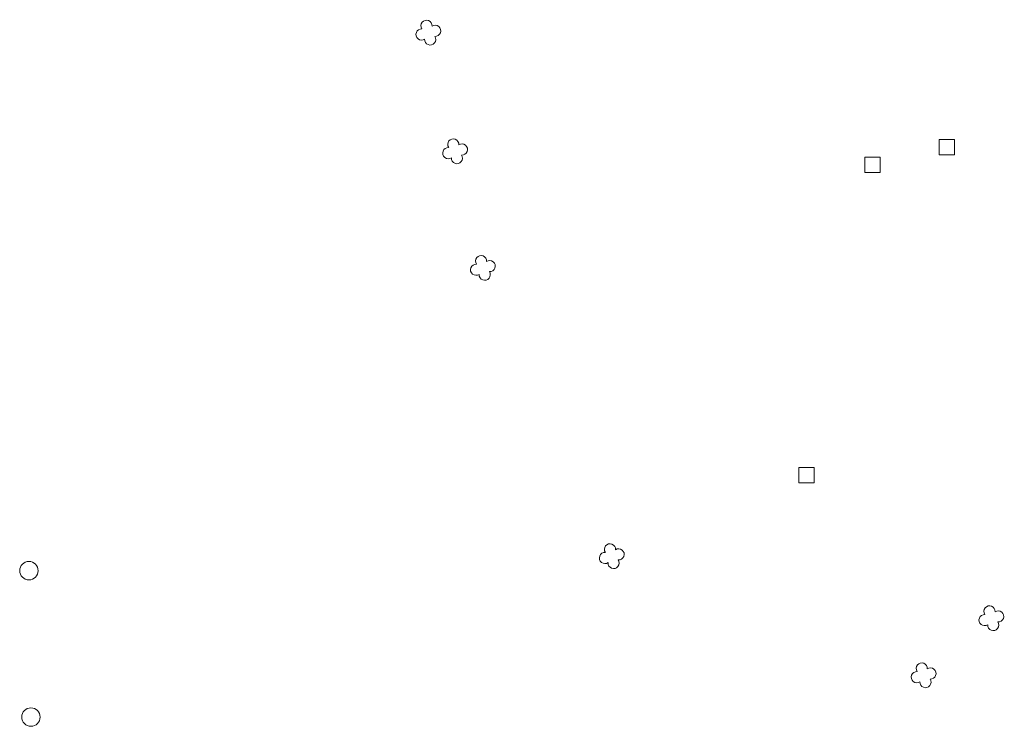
# Model space of a CAD drawing. Header units: metres. Extents: x 43144 to 46063, y 371355 to 373145.
# Tile 82 of 136: x 45923 to 45988, y 372743 to 372790. Entities that reach past the tile are written whole.
import ezdxf

# ---------------------------------------------------------------- set-up
doc = ezdxf.new("R2010")
doc.units = ezdxf.units.M

msp = doc.modelspace()

# ---------------------------------------------------------------- linework, layer by layer
at = {"layer": '', "color": 6, "linetype": 'Continuous', "lineweight": 13, "flags": 128}
for points in [[(45983.357, 372780.737), (45984.357, 372780.737), (45984.357, 372781.737), (45983.357, 372781.737), (45983.357, 372780.737)], [(45983.357, 372780.737), (45984.357, 372780.737), (45984.357, 372781.737), (45983.357, 372781.737), (45983.357, 372780.737)], [(45983.357, 372780.737), (45984.357, 372780.737), (45984.357, 372781.737), (45983.357, 372781.737), (45983.357, 372780.737)], [(45983.357, 372780.737), (45984.357, 372780.737), (45984.357, 372781.737), (45983.357, 372781.737), (45983.357, 372780.737)], [(45983.357, 372780.737), (45984.357, 372780.737), (45984.357, 372781.737), (45983.357, 372781.737), (45983.357, 372780.737)], [(45983.357, 372780.737), (45984.357, 372780.737), (45984.357, 372781.737), (45983.357, 372781.737), (45983.357, 372780.737)], [(45983.357, 372780.737), (45984.357, 372780.737), (45984.357, 372781.737), (45983.357, 372781.737), (45983.357, 372780.737)], [(45983.357, 372780.737), (45984.357, 372780.737), (45984.357, 372781.737), (45983.357, 372781.737), (45983.357, 372780.737)], [(45983.357, 372780.737), (45984.357, 372780.737), (45984.357, 372781.737), (45983.357, 372781.737), (45983.357, 372780.737)], [(45983.357, 372780.737), (45984.357, 372780.737), (45984.357, 372781.737), (45983.357, 372781.737), (45983.357, 372780.737)], [(45983.357, 372780.737), (45984.357, 372780.737), (45984.357, 372781.737), (45983.357, 372781.737), (45983.357, 372780.737)], [(45983.357, 372780.737), (45984.357, 372780.737), (45984.357, 372781.737), (45983.357, 372781.737), (45983.357, 372780.737)], [(45983.357, 372780.737), (45984.357, 372780.737), (45984.357, 372781.737), (45983.357, 372781.737), (45983.357, 372780.737)], [(45983.357, 372780.737), (45984.357, 372780.737), (45984.357, 372781.737), (45983.357, 372781.737), (45983.357, 372780.737)], [(45983.357, 372780.737), (45984.357, 372780.737), (45984.357, 372781.737), (45983.357, 372781.737), (45983.357, 372780.737)], [(45983.357, 372780.737), (45984.357, 372780.737), (45984.357, 372781.737), (45983.357, 372781.737), (45983.357, 372780.737)], [(45983.357, 372780.737), (45984.357, 372780.737), (45984.357, 372781.737), (45983.357, 372781.737), (45983.357, 372780.737)], [(45983.357, 372780.737), (45984.357, 372780.737), (45984.357, 372781.737), (45983.357, 372781.737), (45983.357, 372780.737)], [(45983.357, 372780.737), (45984.357, 372780.737), (45984.357, 372781.737), (45983.357, 372781.737), (45983.357, 372780.737)], [(45983.357, 372780.737), (45984.357, 372780.737), (45984.357, 372781.737), (45983.357, 372781.737), (45983.357, 372780.737)], [(45983.357, 372780.737), (45984.357, 372780.737), (45984.357, 372781.737), (45983.357, 372781.737), (45983.357, 372780.737)], [(45983.357, 372780.737), (45984.357, 372780.737), (45984.357, 372781.737), (45983.357, 372781.737), (45983.357, 372780.737)], [(45983.357, 372780.737), (45984.357, 372780.737), (45984.357, 372781.737), (45983.357, 372781.737), (45983.357, 372780.737)], [(45983.357, 372780.737), (45984.357, 372780.737), (45984.357, 372781.737), (45983.357, 372781.737), (45983.357, 372780.737)], [(45983.357, 372780.737), (45984.357, 372780.737), (45984.357, 372781.737), (45983.357, 372781.737), (45983.357, 372780.737)], [(45983.357, 372780.737), (45984.357, 372780.737), (45984.357, 372781.737), (45983.357, 372781.737), (45983.357, 372780.737)], [(45983.357, 372780.737), (45984.357, 372780.737), (45984.357, 372781.737), (45983.357, 372781.737), (45983.357, 372780.737)], [(45983.357, 372780.737), (45984.357, 372780.737), (45984.357, 372781.737), (45983.357, 372781.737), (45983.357, 372780.737)], [(45983.357, 372780.737), (45984.357, 372780.737), (45984.357, 372781.737), (45983.357, 372781.737), (45983.357, 372780.737)], [(45983.357, 372780.737), (45984.357, 372780.737), (45984.357, 372781.737), (45983.357, 372781.737), (45983.357, 372780.737)], [(45983.357, 372780.737), (45984.357, 372780.737), (45984.357, 372781.737), (45983.357, 372781.737), (45983.357, 372780.737)], [(45983.357, 372780.737), (45984.357, 372780.737), (45984.357, 372781.737), (45983.357, 372781.737), (45983.357, 372780.737)], [(45983.357, 372780.737), (45984.357, 372780.737), (45984.357, 372781.737), (45983.357, 372781.737), (45983.357, 372780.737)], [(45983.357, 372780.737), (45984.357, 372780.737), (45984.357, 372781.737), (45983.357, 372781.737), (45983.357, 372780.737)], [(45978.514, 372779.592), (45979.514, 372779.592), (45979.514, 372780.592), (45978.514, 372780.592), (45978.514, 372779.592)], [(45978.514, 372779.592), (45979.514, 372779.592), (45979.514, 372780.592), (45978.514, 372780.592), (45978.514, 372779.592)], [(45978.514, 372779.592), (45979.514, 372779.592), (45979.514, 372780.592), (45978.514, 372780.592), (45978.514, 372779.592)], [(45978.514, 372779.592), (45979.514, 372779.592), (45979.514, 372780.592), (45978.514, 372780.592), (45978.514, 372779.592)], [(45978.514, 372779.592), (45979.514, 372779.592), (45979.514, 372780.592), (45978.514, 372780.592), (45978.514, 372779.592)], [(45978.514, 372779.592), (45979.514, 372779.592), (45979.514, 372780.592), (45978.514, 372780.592), (45978.514, 372779.592)], [(45978.514, 372779.592), (45979.514, 372779.592), (45979.514, 372780.592), (45978.514, 372780.592), (45978.514, 372779.592)], [(45978.514, 372779.592), (45979.514, 372779.592), (45979.514, 372780.592), (45978.514, 372780.592), (45978.514, 372779.592)], [(45978.514, 372779.592), (45979.514, 372779.592), (45979.514, 372780.592), (45978.514, 372780.592), (45978.514, 372779.592)], [(45978.514, 372779.592), (45979.514, 372779.592), (45979.514, 372780.592), (45978.514, 372780.592), (45978.514, 372779.592)], [(45978.514, 372779.592), (45979.514, 372779.592), (45979.514, 372780.592), (45978.514, 372780.592), (45978.514, 372779.592)], [(45978.514, 372779.592), (45979.514, 372779.592), (45979.514, 372780.592), (45978.514, 372780.592), (45978.514, 372779.592)], [(45978.514, 372779.592), (45979.514, 372779.592), (45979.514, 372780.592), (45978.514, 372780.592), (45978.514, 372779.592)], [(45978.514, 372779.592), (45979.514, 372779.592), (45979.514, 372780.592), (45978.514, 372780.592), (45978.514, 372779.592)], [(45978.514, 372779.592), (45979.514, 372779.592), (45979.514, 372780.592), (45978.514, 372780.592), (45978.514, 372779.592)], [(45978.514, 372779.592), (45979.514, 372779.592), (45979.514, 372780.592), (45978.514, 372780.592), (45978.514, 372779.592)], [(45978.514, 372779.592), (45979.514, 372779.592), (45979.514, 372780.592), (45978.514, 372780.592), (45978.514, 372779.592)], [(45978.514, 372779.592), (45979.514, 372779.592), (45979.514, 372780.592), (45978.514, 372780.592), (45978.514, 372779.592)], [(45978.514, 372779.592), (45979.514, 372779.592), (45979.514, 372780.592), (45978.514, 372780.592), (45978.514, 372779.592)], [(45978.514, 372779.592), (45979.514, 372779.592), (45979.514, 372780.592), (45978.514, 372780.592), (45978.514, 372779.592)], [(45978.514, 372779.592), (45979.514, 372779.592), (45979.514, 372780.592), (45978.514, 372780.592), (45978.514, 372779.592)], [(45978.514, 372779.592), (45979.514, 372779.592), (45979.514, 372780.592), (45978.514, 372780.592), (45978.514, 372779.592)], [(45978.514, 372779.592), (45979.514, 372779.592), (45979.514, 372780.592), (45978.514, 372780.592), (45978.514, 372779.592)], [(45978.514, 372779.592), (45979.514, 372779.592), (45979.514, 372780.592), (45978.514, 372780.592), (45978.514, 372779.592)], [(45978.514, 372779.592), (45979.514, 372779.592), (45979.514, 372780.592), (45978.514, 372780.592), (45978.514, 372779.592)], [(45978.514, 372779.592), (45979.514, 372779.592), (45979.514, 372780.592), (45978.514, 372780.592), (45978.514, 372779.592)], [(45978.514, 372779.592), (45979.514, 372779.592), (45979.514, 372780.592), (45978.514, 372780.592), (45978.514, 372779.592)], [(45978.514, 372779.592), (45979.514, 372779.592), (45979.514, 372780.592), (45978.514, 372780.592), (45978.514, 372779.592)], [(45978.514, 372779.592), (45979.514, 372779.592), (45979.514, 372780.592), (45978.514, 372780.592), (45978.514, 372779.592)], [(45978.514, 372779.592), (45979.514, 372779.592), (45979.514, 372780.592), (45978.514, 372780.592), (45978.514, 372779.592)], [(45978.514, 372779.592), (45979.514, 372779.592), (45979.514, 372780.592), (45978.514, 372780.592), (45978.514, 372779.592)], [(45978.514, 372779.592), (45979.514, 372779.592), (45979.514, 372780.592), (45978.514, 372780.592), (45978.514, 372779.592)], [(45978.514, 372779.592), (45979.514, 372779.592), (45979.514, 372780.592), (45978.514, 372780.592), (45978.514, 372779.592)], [(45978.514, 372779.592), (45979.514, 372779.592), (45979.514, 372780.592), (45978.514, 372780.592), (45978.514, 372779.592)], [(45974.199, 372759.374), (45975.199, 372759.374), (45975.199, 372760.374), (45974.199, 372760.374), (45974.199, 372759.374)], [(45974.199, 372759.374), (45975.199, 372759.374), (45975.199, 372760.374), (45974.199, 372760.374), (45974.199, 372759.374)], [(45974.199, 372759.374), (45975.199, 372759.374), (45975.199, 372760.374), (45974.199, 372760.374), (45974.199, 372759.374)], [(45974.199, 372759.374), (45975.199, 372759.374), (45975.199, 372760.374), (45974.199, 372760.374), (45974.199, 372759.374)], [(45974.199, 372759.374), (45975.199, 372759.374), (45975.199, 372760.374), (45974.199, 372760.374), (45974.199, 372759.374)], [(45974.199, 372759.374), (45975.199, 372759.374), (45975.199, 372760.374), (45974.199, 372760.374), (45974.199, 372759.374)], [(45974.199, 372759.374), (45975.199, 372759.374), (45975.199, 372760.374), (45974.199, 372760.374), (45974.199, 372759.374)], [(45974.199, 372759.374), (45975.199, 372759.374), (45975.199, 372760.374), (45974.199, 372760.374), (45974.199, 372759.374)], [(45974.199, 372759.374), (45975.199, 372759.374), (45975.199, 372760.374), (45974.199, 372760.374), (45974.199, 372759.374)], [(45974.199, 372759.374), (45975.199, 372759.374), (45975.199, 372760.374), (45974.199, 372760.374), (45974.199, 372759.374)], [(45974.199, 372759.374), (45975.199, 372759.374), (45975.199, 372760.374), (45974.199, 372760.374), (45974.199, 372759.374)], [(45974.199, 372759.374), (45975.199, 372759.374), (45975.199, 372760.374), (45974.199, 372760.374), (45974.199, 372759.374)], [(45974.199, 372759.374), (45975.199, 372759.374), (45975.199, 372760.374), (45974.199, 372760.374), (45974.199, 372759.374)], [(45974.199, 372759.374), (45975.199, 372759.374), (45975.199, 372760.374), (45974.199, 372760.374), (45974.199, 372759.374)], [(45974.199, 372759.374), (45975.199, 372759.374), (45975.199, 372760.374), (45974.199, 372760.374), (45974.199, 372759.374)], [(45974.199, 372759.374), (45975.199, 372759.374), (45975.199, 372760.374), (45974.199, 372760.374), (45974.199, 372759.374)], [(45974.199, 372759.374), (45975.199, 372759.374), (45975.199, 372760.374), (45974.199, 372760.374), (45974.199, 372759.374)], [(45974.199, 372759.374), (45975.199, 372759.374), (45975.199, 372760.374), (45974.199, 372760.374), (45974.199, 372759.374)], [(45974.199, 372759.374), (45975.199, 372759.374), (45975.199, 372760.374), (45974.199, 372760.374), (45974.199, 372759.374)], [(45974.199, 372759.374), (45975.199, 372759.374), (45975.199, 372760.374), (45974.199, 372760.374), (45974.199, 372759.374)], [(45974.199, 372759.374), (45975.199, 372759.374), (45975.199, 372760.374), (45974.199, 372760.374), (45974.199, 372759.374)], [(45974.199, 372759.374), (45975.199, 372759.374), (45975.199, 372760.374), (45974.199, 372760.374), (45974.199, 372759.374)], [(45974.199, 372759.374), (45975.199, 372759.374), (45975.199, 372760.374), (45974.199, 372760.374), (45974.199, 372759.374)], [(45974.199, 372759.374), (45975.199, 372759.374), (45975.199, 372760.374), (45974.199, 372760.374), (45974.199, 372759.374)], [(45974.199, 372759.374), (45975.199, 372759.374), (45975.199, 372760.374), (45974.199, 372760.374), (45974.199, 372759.374)], [(45974.199, 372759.374), (45975.199, 372759.374), (45975.199, 372760.374), (45974.199, 372760.374), (45974.199, 372759.374)], [(45974.199, 372759.374), (45975.199, 372759.374), (45975.199, 372760.374), (45974.199, 372760.374), (45974.199, 372759.374)], [(45974.199, 372759.374), (45975.199, 372759.374), (45975.199, 372760.374), (45974.199, 372760.374), (45974.199, 372759.374)], [(45974.199, 372759.374), (45975.199, 372759.374), (45975.199, 372760.374), (45974.199, 372760.374), (45974.199, 372759.374)], [(45974.199, 372759.374), (45975.199, 372759.374), (45975.199, 372760.374), (45974.199, 372760.374), (45974.199, 372759.374)], [(45974.199, 372759.374), (45975.199, 372759.374), (45975.199, 372760.374), (45974.199, 372760.374), (45974.199, 372759.374)], [(45974.199, 372759.374), (45975.199, 372759.374), (45975.199, 372760.374), (45974.199, 372760.374), (45974.199, 372759.374)], [(45974.199, 372759.374), (45975.199, 372759.374), (45975.199, 372760.374), (45974.199, 372760.374), (45974.199, 372759.374)], [(45974.199, 372759.374), (45975.199, 372759.374), (45975.199, 372760.374), (45974.199, 372760.374), (45974.199, 372759.374)]]:
    msp.add_lwpolyline(points, close=True, dxfattribs=at)
at = {"layer": '', "color": 30, "linetype": 'Continuous', "lineweight": 0}
for centre in [(45924.043, 372753.641), (45924.043, 372753.641), (45924.043, 372753.641), (45924.043, 372753.641), (45924.043, 372753.641), (45924.043, 372753.641), (45924.043, 372753.641), (45924.043, 372753.641), (45924.043, 372753.641), (45924.043, 372753.641), (45924.043, 372753.641), (45924.043, 372753.641), (45924.043, 372753.641), (45924.043, 372753.641), (45924.043, 372753.641), (45924.043, 372753.641), (45924.043, 372753.641), (45924.043, 372753.641), (45924.043, 372753.641), (45924.043, 372753.641), (45924.043, 372753.641), (45924.043, 372753.641), (45924.043, 372753.641), (45924.043, 372753.641), (45924.043, 372753.641), (45924.043, 372753.641), (45924.043, 372753.641), (45924.043, 372753.641), (45924.043, 372753.641), (45924.043, 372753.641), (45924.043, 372753.641), (45924.043, 372753.641), (45924.043, 372753.641), (45924.043, 372753.641), (45924.173, 372744.097), (45924.173, 372744.097), (45924.173, 372744.097), (45924.173, 372744.097), (45924.173, 372744.097), (45924.173, 372744.097), (45924.173, 372744.097), (45924.173, 372744.097), (45924.173, 372744.097), (45924.173, 372744.097), (45924.173, 372744.097), (45924.173, 372744.097), (45924.173, 372744.097), (45924.173, 372744.097), (45924.173, 372744.097), (45924.173, 372744.097), (45924.173, 372744.097), (45924.173, 372744.097), (45924.173, 372744.097), (45924.173, 372744.097), (45924.173, 372744.097), (45924.173, 372744.097), (45924.173, 372744.097), (45924.173, 372744.097), (45924.173, 372744.097), (45924.173, 372744.097), (45924.173, 372744.097), (45924.173, 372744.097), (45924.173, 372744.097), (45924.173, 372744.097), (45924.173, 372744.097), (45924.173, 372744.097), (45924.173, 372744.097), (45924.173, 372744.097)]:
    msp.add_circle(centre, 0.6, dxfattribs=at)
at = {"layer": '', "color": 116, "linetype": 'Continuous', "lineweight": 13, "extrusion": (0, 0, -1)}
for centre, start, end in [((-45949.952, 372789.156), 326.07533, 183.92462), ((-45949.952, 372789.156), 326.07533, 183.92462), ((-45949.952, 372789.156), 326.07533, 183.92462), ((-45949.952, 372789.156), 326.07533, 183.92462), ((-45949.952, 372789.156), 326.07533, 183.92462), ((-45949.952, 372789.156), 326.07533, 183.92462), ((-45949.952, 372789.156), 326.07533, 183.92462), ((-45949.952, 372789.156), 326.07533, 183.92462), ((-45949.952, 372789.156), 326.07533, 183.92462), ((-45949.952, 372789.156), 326.07533, 183.92462), ((-45949.952, 372789.156), 326.07533, 183.92462), ((-45949.952, 372789.156), 326.07533, 183.92462), ((-45949.952, 372789.156), 326.07533, 183.92462), ((-45949.952, 372789.156), 326.07533, 183.92462), ((-45949.952, 372789.156), 326.07533, 183.92462), ((-45949.952, 372789.156), 326.07533, 183.92462), ((-45949.952, 372789.156), 326.07533, 183.92462), ((-45949.952, 372789.156), 326.07533, 183.92462), ((-45949.952, 372789.156), 326.07533, 183.92462), ((-45949.952, 372789.156), 326.07533, 183.92462), ((-45949.952, 372789.156), 326.07533, 183.92462), ((-45949.952, 372789.156), 326.07533, 183.92462), ((-45949.952, 372789.156), 326.07533, 183.92462), ((-45949.952, 372789.156), 326.07533, 183.92462), ((-45949.952, 372789.156), 326.07533, 183.92462), ((-45949.952, 372789.156), 326.07533, 183.92462), ((-45949.952, 372789.156), 326.07533, 183.92462), ((-45949.952, 372789.156), 326.07533, 183.92462), ((-45949.952, 372789.156), 326.07533, 183.92462), ((-45949.952, 372789.156), 326.07533, 183.92462), ((-45949.952, 372789.156), 326.07533, 183.92462), ((-45949.952, 372789.156), 326.07533, 183.92462), ((-45949.952, 372789.156), 326.07533, 183.92462), ((-45949.952, 372789.156), 326.07533, 183.92462), ((-45949.625, 372788.59), 236.07533, 93.92462), ((-45949.625, 372788.59), 236.07533, 93.92462), ((-45949.625, 372788.59), 236.07533, 93.92462), ((-45949.625, 372788.59), 236.07533, 93.92462), ((-45949.625, 372788.59), 236.07533, 93.92462), ((-45949.625, 372788.59), 236.07533, 93.92462), ((-45949.625, 372788.59), 236.07533, 93.92462), ((-45949.625, 372788.59), 236.07533, 93.92462), ((-45949.625, 372788.59), 236.07533, 93.92462), ((-45949.625, 372788.59), 236.07533, 93.92462), ((-45949.625, 372788.59), 236.07533, 93.92462), ((-45949.625, 372788.59), 236.07533, 93.92462), ((-45949.625, 372788.59), 236.07533, 93.92462), ((-45949.625, 372788.59), 236.07533, 93.92462), ((-45949.625, 372788.59), 236.07533, 93.92462), ((-45949.625, 372788.59), 236.07533, 93.92462), ((-45949.625, 372788.59), 236.07533, 93.92462), ((-45949.625, 372788.59), 236.07533, 93.92462), ((-45949.625, 372788.59), 236.07533, 93.92462), ((-45949.625, 372788.59), 236.07533, 93.92462), ((-45949.625, 372788.59), 236.07533, 93.92462), ((-45949.625, 372788.59), 236.07533, 93.92462), ((-45949.625, 372788.59), 236.07533, 93.92462), ((-45949.625, 372788.59), 236.07533, 93.92462), ((-45949.625, 372788.59), 236.07533, 93.92462), ((-45949.625, 372788.59), 236.07533, 93.92462), ((-45949.625, 372788.59), 236.07533, 93.92462), ((-45949.625, 372788.59), 236.07533, 93.92462), ((-45949.625, 372788.59), 236.07533, 93.92462), ((-45949.625, 372788.59), 236.07533, 93.92462), ((-45949.625, 372788.59), 236.07533, 93.92462), ((-45949.625, 372788.59), 236.07533, 93.92462), ((-45949.625, 372788.59), 236.07533, 93.92462), ((-45949.625, 372788.59), 236.07533, 93.92462), ((-45950.517, 372788.829), 56.07533, 273.92462), ((-45950.517, 372788.829), 56.07533, 273.92462), ((-45950.517, 372788.829), 56.07533, 273.92462), ((-45950.517, 372788.829), 56.07533, 273.92462), ((-45950.517, 372788.829), 56.07533, 273.92462), ((-45950.517, 372788.829), 56.07533, 273.92462), ((-45950.517, 372788.829), 56.07533, 273.92462), ((-45950.517, 372788.829), 56.07533, 273.92462), ((-45950.517, 372788.829), 56.07533, 273.92462), ((-45950.517, 372788.829), 56.07533, 273.92462), ((-45950.517, 372788.829), 56.07533, 273.92462), ((-45950.517, 372788.829), 56.07533, 273.92462), ((-45950.517, 372788.829), 56.07533, 273.92462), ((-45950.517, 372788.829), 56.07533, 273.92462), ((-45950.517, 372788.829), 56.07533, 273.92462), ((-45950.517, 372788.829), 56.07533, 273.92462), ((-45950.517, 372788.829), 56.07533, 273.92462), ((-45950.517, 372788.829), 56.07533, 273.92462), ((-45950.517, 372788.829), 56.07533, 273.92462), ((-45950.517, 372788.829), 56.07533, 273.92462), ((-45950.517, 372788.829), 56.07533, 273.92462), ((-45950.517, 372788.829), 56.07533, 273.92462), ((-45950.517, 372788.829), 56.07533, 273.92462), ((-45950.517, 372788.829), 56.07533, 273.92462), ((-45950.517, 372788.829), 56.07533, 273.92462), ((-45950.517, 372788.829), 56.07533, 273.92462), ((-45950.517, 372788.829), 56.07533, 273.92462), ((-45950.517, 372788.829), 56.07533, 273.92462), ((-45950.517, 372788.829), 56.07533, 273.92462), ((-45950.517, 372788.829), 56.07533, 273.92462), ((-45950.517, 372788.829), 56.07533, 273.92462), ((-45950.517, 372788.829), 56.07533, 273.92462), ((-45950.517, 372788.829), 56.07533, 273.92462), ((-45950.517, 372788.829), 56.07533, 273.92462), ((-45950.191, 372788.264), 146.07533, 3.92462), ((-45950.191, 372788.264), 146.07533, 3.92462), ((-45950.191, 372788.264), 146.07533, 3.92462), ((-45950.191, 372788.264), 146.07533, 3.92462), ((-45950.191, 372788.264), 146.07533, 3.92462), ((-45950.191, 372788.264), 146.07533, 3.92462), ((-45950.191, 372788.264), 146.07533, 3.92462), ((-45950.191, 372788.264), 146.07533, 3.92462), ((-45950.191, 372788.264), 146.07533, 3.92462), ((-45950.191, 372788.264), 146.07533, 3.92462), ((-45950.191, 372788.264), 146.07533, 3.92462), ((-45950.191, 372788.264), 146.07533, 3.92462), ((-45950.191, 372788.264), 146.07533, 3.92462), ((-45950.191, 372788.264), 146.07533, 3.92462), ((-45950.191, 372788.264), 146.07533, 3.92462), ((-45950.191, 372788.264), 146.07533, 3.92462), ((-45950.191, 372788.264), 146.07533, 3.92462), ((-45950.191, 372788.264), 146.07533, 3.92462), ((-45950.191, 372788.264), 146.07533, 3.92462), ((-45950.191, 372788.264), 146.07533, 3.92462), ((-45950.191, 372788.264), 146.07533, 3.92462), ((-45950.191, 372788.264), 146.07533, 3.92462), ((-45950.191, 372788.264), 146.07533, 3.92462), ((-45950.191, 372788.264), 146.07533, 3.92462), ((-45950.191, 372788.264), 146.07533, 3.92462), ((-45950.191, 372788.264), 146.07533, 3.92462), ((-45950.191, 372788.264), 146.07533, 3.92462), ((-45950.191, 372788.264), 146.07533, 3.92462), ((-45950.191, 372788.264), 146.07533, 3.92462), ((-45950.191, 372788.264), 146.07533, 3.92462), ((-45950.191, 372788.264), 146.07533, 3.92462), ((-45950.191, 372788.264), 146.07533, 3.92462), ((-45950.191, 372788.264), 146.07533, 3.92462), ((-45950.191, 372788.264), 146.07533, 3.92462), ((-45951.695, 372781.42), 326.07533, 183.92462), ((-45951.695, 372781.42), 326.07533, 183.92462), ((-45951.695, 372781.42), 326.07533, 183.92462), ((-45951.695, 372781.42), 326.07533, 183.92462), ((-45951.695, 372781.42), 326.07533, 183.92462), ((-45951.695, 372781.42), 326.07533, 183.92462), ((-45951.695, 372781.42), 326.07533, 183.92462), ((-45951.695, 372781.42), 326.07533, 183.92462), ((-45951.695, 372781.42), 326.07533, 183.92462), ((-45951.695, 372781.42), 326.07533, 183.92462), ((-45951.695, 372781.42), 326.07533, 183.92462), ((-45951.695, 372781.42), 326.07533, 183.92462), ((-45951.695, 372781.42), 326.07533, 183.92462), ((-45951.695, 372781.42), 326.07533, 183.92462), ((-45951.695, 372781.42), 326.07533, 183.92462), ((-45951.695, 372781.42), 326.07533, 183.92462), ((-45951.695, 372781.42), 326.07533, 183.92462), ((-45951.695, 372781.42), 326.07533, 183.92462), ((-45951.695, 372781.42), 326.07533, 183.92462), ((-45951.695, 372781.42), 326.07533, 183.92462), ((-45951.695, 372781.42), 326.07533, 183.92462), ((-45951.695, 372781.42), 326.07533, 183.92462), ((-45951.695, 372781.42), 326.07533, 183.92462), ((-45951.695, 372781.42), 326.07533, 183.92462), ((-45951.695, 372781.42), 326.07533, 183.92462), ((-45951.695, 372781.42), 326.07533, 183.92462), ((-45951.695, 372781.42), 326.07533, 183.92462), ((-45951.695, 372781.42), 326.07533, 183.92462), ((-45951.695, 372781.42), 326.07533, 183.92462), ((-45951.695, 372781.42), 326.07533, 183.92462), ((-45951.695, 372781.42), 326.07533, 183.92462), ((-45951.695, 372781.42), 326.07533, 183.92462), ((-45951.695, 372781.42), 326.07533, 183.92462), ((-45951.695, 372781.42), 326.07533, 183.92462), ((-45951.368, 372780.854), 236.07533, 93.92462), ((-45951.368, 372780.854), 236.07533, 93.92462), ((-45951.368, 372780.854), 236.07533, 93.92462), ((-45951.368, 372780.854), 236.07533, 93.92462), ((-45951.368, 372780.854), 236.07533, 93.92462), ((-45951.368, 372780.854), 236.07533, 93.92462), ((-45951.368, 372780.854), 236.07533, 93.92462), ((-45951.368, 372780.854), 236.07533, 93.92462), ((-45951.368, 372780.854), 236.07533, 93.92462), ((-45951.368, 372780.854), 236.07533, 93.92462), ((-45951.368, 372780.854), 236.07533, 93.92462), ((-45951.368, 372780.854), 236.07533, 93.92462), ((-45951.368, 372780.854), 236.07533, 93.92462), ((-45951.368, 372780.854), 236.07533, 93.92462), ((-45951.368, 372780.854), 236.07533, 93.92462), ((-45951.368, 372780.854), 236.07533, 93.92462), ((-45951.368, 372780.854), 236.07533, 93.92462), ((-45951.368, 372780.854), 236.07533, 93.92462), ((-45951.368, 372780.854), 236.07533, 93.92462), ((-45951.368, 372780.854), 236.07533, 93.92462), ((-45951.368, 372780.854), 236.07533, 93.92462), ((-45951.368, 372780.854), 236.07533, 93.92462), ((-45951.368, 372780.854), 236.07533, 93.92462), ((-45951.368, 372780.854), 236.07533, 93.92462), ((-45951.368, 372780.854), 236.07533, 93.92462), ((-45951.368, 372780.854), 236.07533, 93.92462), ((-45951.368, 372780.854), 236.07533, 93.92462), ((-45951.368, 372780.854), 236.07533, 93.92462), ((-45951.368, 372780.854), 236.07533, 93.92462), ((-45951.368, 372780.854), 236.07533, 93.92462), ((-45951.368, 372780.854), 236.07533, 93.92462), ((-45951.368, 372780.854), 236.07533, 93.92462), ((-45951.368, 372780.854), 236.07533, 93.92462), ((-45951.368, 372780.854), 236.07533, 93.92462), ((-45952.26, 372781.093), 56.07533, 273.92462), ((-45952.26, 372781.093), 56.07533, 273.92462), ((-45952.26, 372781.093), 56.07533, 273.92462), ((-45952.26, 372781.093), 56.07533, 273.92462), ((-45952.26, 372781.093), 56.07533, 273.92462), ((-45952.26, 372781.093), 56.07533, 273.92462), ((-45952.26, 372781.093), 56.07533, 273.92462), ((-45952.26, 372781.093), 56.07533, 273.92462), ((-45952.26, 372781.093), 56.07533, 273.92462), ((-45952.26, 372781.093), 56.07533, 273.92462), ((-45952.26, 372781.093), 56.07533, 273.92462), ((-45952.26, 372781.093), 56.07533, 273.92462), ((-45952.26, 372781.093), 56.07533, 273.92462), ((-45952.26, 372781.093), 56.07533, 273.92462), ((-45952.26, 372781.093), 56.07533, 273.92462), ((-45952.26, 372781.093), 56.07533, 273.92462), ((-45952.26, 372781.093), 56.07533, 273.92462), ((-45952.26, 372781.093), 56.07533, 273.92462), ((-45952.26, 372781.093), 56.07533, 273.92462), ((-45952.26, 372781.093), 56.07533, 273.92462), ((-45952.26, 372781.093), 56.07533, 273.92462), ((-45952.26, 372781.093), 56.07533, 273.92462), ((-45952.26, 372781.093), 56.07533, 273.92462), ((-45952.26, 372781.093), 56.07533, 273.92462), ((-45952.26, 372781.093), 56.07533, 273.92462), ((-45952.26, 372781.093), 56.07533, 273.92462), ((-45952.26, 372781.093), 56.07533, 273.92462), ((-45952.26, 372781.093), 56.07533, 273.92462), ((-45952.26, 372781.093), 56.07533, 273.92462), ((-45952.26, 372781.093), 56.07533, 273.92462), ((-45952.26, 372781.093), 56.07533, 273.92462), ((-45952.26, 372781.093), 56.07533, 273.92462), ((-45952.26, 372781.093), 56.07533, 273.92462), ((-45952.26, 372781.093), 56.07533, 273.92462), ((-45951.934, 372780.528), 146.07533, 3.92462), ((-45951.934, 372780.528), 146.07533, 3.92462), ((-45951.934, 372780.528), 146.07533, 3.92462), ((-45951.934, 372780.528), 146.07533, 3.92462), ((-45951.934, 372780.528), 146.07533, 3.92462), ((-45951.934, 372780.528), 146.07533, 3.92462), ((-45951.934, 372780.528), 146.07533, 3.92462), ((-45951.934, 372780.528), 146.07533, 3.92462), ((-45951.934, 372780.528), 146.07533, 3.92462), ((-45951.934, 372780.528), 146.07533, 3.92462), ((-45951.934, 372780.528), 146.07533, 3.92462), ((-45951.934, 372780.528), 146.07533, 3.92462), ((-45951.934, 372780.528), 146.07533, 3.92462), ((-45951.934, 372780.528), 146.07533, 3.92462), ((-45951.934, 372780.528), 146.07533, 3.92462), ((-45951.934, 372780.528), 146.07533, 3.92462), ((-45951.934, 372780.528), 146.07533, 3.92462), ((-45951.934, 372780.528), 146.07533, 3.92462), ((-45951.934, 372780.528), 146.07533, 3.92462), ((-45951.934, 372780.528), 146.07533, 3.92462), ((-45951.934, 372780.528), 146.07533, 3.92462), ((-45951.934, 372780.528), 146.07533, 3.92462), ((-45951.934, 372780.528), 146.07533, 3.92462), ((-45951.934, 372780.528), 146.07533, 3.92462), ((-45951.934, 372780.528), 146.07533, 3.92462), ((-45951.934, 372780.528), 146.07533, 3.92462), ((-45951.934, 372780.528), 146.07533, 3.92462), ((-45951.934, 372780.528), 146.07533, 3.92462), ((-45951.934, 372780.528), 146.07533, 3.92462), ((-45951.934, 372780.528), 146.07533, 3.92462), ((-45951.934, 372780.528), 146.07533, 3.92462), ((-45951.934, 372780.528), 146.07533, 3.92462), ((-45951.934, 372780.528), 146.07533, 3.92462), ((-45951.934, 372780.528), 146.07533, 3.92462), ((-45953.504, 372773.819), 326.07533, 183.92462), ((-45953.504, 372773.819), 326.07533, 183.92462), ((-45953.504, 372773.819), 326.07533, 183.92462), ((-45953.504, 372773.819), 326.07533, 183.92462), ((-45953.504, 372773.819), 326.07533, 183.92462), ((-45953.504, 372773.819), 326.07533, 183.92462), ((-45953.504, 372773.819), 326.07533, 183.92462), ((-45953.504, 372773.819), 326.07533, 183.92462), ((-45953.504, 372773.819), 326.07533, 183.92462), ((-45953.504, 372773.819), 326.07533, 183.92462), ((-45953.504, 372773.819), 326.07533, 183.92462), ((-45953.504, 372773.819), 326.07533, 183.92462), ((-45953.504, 372773.819), 326.07533, 183.92462), ((-45953.504, 372773.819), 326.07533, 183.92462), ((-45953.504, 372773.819), 326.07533, 183.92462), ((-45953.504, 372773.819), 326.07533, 183.92462), ((-45953.504, 372773.819), 326.07533, 183.92462), ((-45953.504, 372773.819), 326.07533, 183.92462), ((-45953.504, 372773.819), 326.07533, 183.92462), ((-45953.504, 372773.819), 326.07533, 183.92462), ((-45953.504, 372773.819), 326.07533, 183.92462), ((-45953.504, 372773.819), 326.07533, 183.92462), ((-45953.504, 372773.819), 326.07533, 183.92462), ((-45953.504, 372773.819), 326.07533, 183.92462), ((-45953.504, 372773.819), 326.07533, 183.92462), ((-45953.504, 372773.819), 326.07533, 183.92462), ((-45953.504, 372773.819), 326.07533, 183.92462), ((-45953.504, 372773.819), 326.07533, 183.92462), ((-45953.504, 372773.819), 326.07533, 183.92462), ((-45953.504, 372773.819), 326.07533, 183.92462), ((-45953.504, 372773.819), 326.07533, 183.92462), ((-45953.504, 372773.819), 326.07533, 183.92462), ((-45953.504, 372773.819), 326.07533, 183.92462), ((-45953.504, 372773.819), 326.07533, 183.92462), ((-45953.177, 372773.253), 236.07533, 93.92462), ((-45953.177, 372773.253), 236.07533, 93.92462), ((-45953.177, 372773.253), 236.07533, 93.92462), ((-45953.177, 372773.253), 236.07533, 93.92462), ((-45953.177, 372773.253), 236.07533, 93.92462), ((-45953.177, 372773.253), 236.07533, 93.92462), ((-45953.177, 372773.253), 236.07533, 93.92462), ((-45953.177, 372773.253), 236.07533, 93.92462), ((-45953.177, 372773.253), 236.07533, 93.92462), ((-45953.177, 372773.253), 236.07533, 93.92462), ((-45953.177, 372773.253), 236.07533, 93.92462), ((-45953.177, 372773.253), 236.07533, 93.92462), ((-45953.177, 372773.253), 236.07533, 93.92462), ((-45953.177, 372773.253), 236.07533, 93.92462), ((-45953.177, 372773.253), 236.07533, 93.92462), ((-45953.177, 372773.253), 236.07533, 93.92462), ((-45953.177, 372773.253), 236.07533, 93.92462), ((-45953.177, 372773.253), 236.07533, 93.92462), ((-45953.177, 372773.253), 236.07533, 93.92462), ((-45953.177, 372773.253), 236.07533, 93.92462), ((-45953.177, 372773.253), 236.07533, 93.92462), ((-45953.177, 372773.253), 236.07533, 93.92462), ((-45953.177, 372773.253), 236.07533, 93.92462), ((-45953.177, 372773.253), 236.07533, 93.92462), ((-45953.177, 372773.253), 236.07533, 93.92462), ((-45953.177, 372773.253), 236.07533, 93.92462), ((-45953.177, 372773.253), 236.07533, 93.92462), ((-45953.177, 372773.253), 236.07533, 93.92462), ((-45953.177, 372773.253), 236.07533, 93.92462), ((-45953.177, 372773.253), 236.07533, 93.92462), ((-45953.177, 372773.253), 236.07533, 93.92462), ((-45953.177, 372773.253), 236.07533, 93.92462), ((-45953.177, 372773.253), 236.07533, 93.92462), ((-45953.177, 372773.253), 236.07533, 93.92462), ((-45954.069, 372773.492), 56.07533, 273.92462), ((-45954.069, 372773.492), 56.07533, 273.92462), ((-45954.069, 372773.492), 56.07533, 273.92462), ((-45954.069, 372773.492), 56.07533, 273.92462), ((-45954.069, 372773.492), 56.07533, 273.92462), ((-45954.069, 372773.492), 56.07533, 273.92462), ((-45954.069, 372773.492), 56.07533, 273.92462), ((-45954.069, 372773.492), 56.07533, 273.92462), ((-45954.069, 372773.492), 56.07533, 273.92462), ((-45954.069, 372773.492), 56.07533, 273.92462), ((-45954.069, 372773.492), 56.07533, 273.92462), ((-45954.069, 372773.492), 56.07533, 273.92462), ((-45954.069, 372773.492), 56.07533, 273.92462), ((-45954.069, 372773.492), 56.07533, 273.92462), ((-45954.069, 372773.492), 56.07533, 273.92462), ((-45954.069, 372773.492), 56.07533, 273.92462), ((-45954.069, 372773.492), 56.07533, 273.92462), ((-45954.069, 372773.492), 56.07533, 273.92462), ((-45954.069, 372773.492), 56.07533, 273.92462), ((-45954.069, 372773.492), 56.07533, 273.92462), ((-45954.069, 372773.492), 56.07533, 273.92462), ((-45954.069, 372773.492), 56.07533, 273.92462), ((-45954.069, 372773.492), 56.07533, 273.92462), ((-45954.069, 372773.492), 56.07533, 273.92462), ((-45954.069, 372773.492), 56.07533, 273.92462), ((-45954.069, 372773.492), 56.07533, 273.92462), ((-45954.069, 372773.492), 56.07533, 273.92462), ((-45954.069, 372773.492), 56.07533, 273.92462), ((-45954.069, 372773.492), 56.07533, 273.92462), ((-45954.069, 372773.492), 56.07533, 273.92462), ((-45954.069, 372773.492), 56.07533, 273.92462), ((-45954.069, 372773.492), 56.07533, 273.92462), ((-45954.069, 372773.492), 56.07533, 273.92462), ((-45954.069, 372773.492), 56.07533, 273.92462), ((-45953.743, 372772.927), 146.07533, 3.92462), ((-45953.743, 372772.927), 146.07533, 3.92462), ((-45953.743, 372772.927), 146.07533, 3.92462), ((-45953.743, 372772.927), 146.07533, 3.92462), ((-45953.743, 372772.927), 146.07533, 3.92462), ((-45953.743, 372772.927), 146.07533, 3.92462), ((-45953.743, 372772.927), 146.07533, 3.92462), ((-45953.743, 372772.927), 146.07533, 3.92462), ((-45953.743, 372772.927), 146.07533, 3.92462), ((-45953.743, 372772.927), 146.07533, 3.92462), ((-45953.743, 372772.927), 146.07533, 3.92462), ((-45953.743, 372772.927), 146.07533, 3.92462), ((-45953.743, 372772.927), 146.07533, 3.92462), ((-45953.743, 372772.927), 146.07533, 3.92462), ((-45953.743, 372772.927), 146.07533, 3.92462), ((-45953.743, 372772.927), 146.07533, 3.92462), ((-45953.743, 372772.927), 146.07533, 3.92462), ((-45953.743, 372772.927), 146.07533, 3.92462), ((-45953.743, 372772.927), 146.07533, 3.92462), ((-45953.743, 372772.927), 146.07533, 3.92462), ((-45953.743, 372772.927), 146.07533, 3.92462), ((-45953.743, 372772.927), 146.07533, 3.92462), ((-45953.743, 372772.927), 146.07533, 3.92462), ((-45953.743, 372772.927), 146.07533, 3.92462), ((-45953.743, 372772.927), 146.07533, 3.92462), ((-45953.743, 372772.927), 146.07533, 3.92462), ((-45953.743, 372772.927), 146.07533, 3.92462), ((-45953.743, 372772.927), 146.07533, 3.92462), ((-45953.743, 372772.927), 146.07533, 3.92462), ((-45953.743, 372772.927), 146.07533, 3.92462), ((-45953.743, 372772.927), 146.07533, 3.92462), ((-45953.743, 372772.927), 146.07533, 3.92462), ((-45953.743, 372772.927), 146.07533, 3.92462), ((-45953.743, 372772.927), 146.07533, 3.92462), ((-45961.903, 372755.031), 326.07533, 183.92462), ((-45961.903, 372755.031), 326.07533, 183.92462), ((-45961.903, 372755.031), 326.07533, 183.92462), ((-45961.903, 372755.031), 326.07533, 183.92462), ((-45961.903, 372755.031), 326.07533, 183.92462), ((-45961.903, 372755.031), 326.07533, 183.92462), ((-45961.903, 372755.031), 326.07533, 183.92462), ((-45961.903, 372755.031), 326.07533, 183.92462), ((-45961.903, 372755.031), 326.07533, 183.92462), ((-45961.903, 372755.031), 326.07533, 183.92462), ((-45961.903, 372755.031), 326.07533, 183.92462), ((-45961.903, 372755.031), 326.07533, 183.92462), ((-45961.903, 372755.031), 326.07533, 183.92462), ((-45961.903, 372755.031), 326.07533, 183.92462), ((-45961.903, 372755.031), 326.07533, 183.92462), ((-45961.903, 372755.031), 326.07533, 183.92462), ((-45961.903, 372755.031), 326.07533, 183.92462), ((-45961.903, 372755.031), 326.07533, 183.92462), ((-45961.903, 372755.031), 326.07533, 183.92462), ((-45961.903, 372755.031), 326.07533, 183.92462), ((-45961.903, 372755.031), 326.07533, 183.92462), ((-45961.903, 372755.031), 326.07533, 183.92462), ((-45961.903, 372755.031), 326.07533, 183.92462), ((-45961.903, 372755.031), 326.07533, 183.92462), ((-45961.903, 372755.031), 326.07533, 183.92462), ((-45961.903, 372755.031), 326.07533, 183.92462), ((-45961.903, 372755.031), 326.07533, 183.92462), ((-45961.903, 372755.031), 326.07533, 183.92462), ((-45961.903, 372755.031), 326.07533, 183.92462), ((-45961.903, 372755.031), 326.07533, 183.92462), ((-45961.903, 372755.031), 326.07533, 183.92462), ((-45961.903, 372755.031), 326.07533, 183.92462), ((-45961.903, 372755.031), 326.07533, 183.92462), ((-45961.903, 372755.031), 326.07533, 183.92462), ((-45961.576, 372754.465), 236.07533, 93.92462), ((-45961.576, 372754.465), 236.07533, 93.92462), ((-45961.576, 372754.465), 236.07533, 93.92462), ((-45961.576, 372754.465), 236.07533, 93.92462), ((-45961.576, 372754.465), 236.07533, 93.92462), ((-45961.576, 372754.465), 236.07533, 93.92462), ((-45961.576, 372754.465), 236.07533, 93.92462), ((-45961.576, 372754.465), 236.07533, 93.92462), ((-45961.576, 372754.465), 236.07533, 93.92462), ((-45961.576, 372754.465), 236.07533, 93.92462), ((-45961.576, 372754.465), 236.07533, 93.92462), ((-45961.576, 372754.465), 236.07533, 93.92462), ((-45961.576, 372754.465), 236.07533, 93.92462), ((-45961.576, 372754.465), 236.07533, 93.92462), ((-45961.576, 372754.465), 236.07533, 93.92462), ((-45961.576, 372754.465), 236.07533, 93.92462), ((-45961.576, 372754.465), 236.07533, 93.92462), ((-45961.576, 372754.465), 236.07533, 93.92462), ((-45961.576, 372754.465), 236.07533, 93.92462), ((-45961.576, 372754.465), 236.07533, 93.92462), ((-45961.576, 372754.465), 236.07533, 93.92462), ((-45961.576, 372754.465), 236.07533, 93.92462), ((-45961.576, 372754.465), 236.07533, 93.92462), ((-45961.576, 372754.465), 236.07533, 93.92462), ((-45961.576, 372754.465), 236.07533, 93.92462), ((-45961.576, 372754.465), 236.07533, 93.92462), ((-45961.576, 372754.465), 236.07533, 93.92462), ((-45961.576, 372754.465), 236.07533, 93.92462), ((-45961.576, 372754.465), 236.07533, 93.92462), ((-45961.576, 372754.465), 236.07533, 93.92462), ((-45961.576, 372754.465), 236.07533, 93.92462), ((-45961.576, 372754.465), 236.07533, 93.92462), ((-45961.576, 372754.465), 236.07533, 93.92462), ((-45961.576, 372754.465), 236.07533, 93.92462), ((-45962.468, 372754.704), 56.07533, 273.92462), ((-45962.468, 372754.704), 56.07533, 273.92462), ((-45962.468, 372754.704), 56.07533, 273.92462), ((-45962.468, 372754.704), 56.07533, 273.92462), ((-45962.468, 372754.704), 56.07533, 273.92462), ((-45962.468, 372754.704), 56.07533, 273.92462), ((-45962.468, 372754.704), 56.07533, 273.92462), ((-45962.468, 372754.704), 56.07533, 273.92462), ((-45962.468, 372754.704), 56.07533, 273.92462), ((-45962.468, 372754.704), 56.07533, 273.92462), ((-45962.468, 372754.704), 56.07533, 273.92462), ((-45962.468, 372754.704), 56.07533, 273.92462), ((-45962.468, 372754.704), 56.07533, 273.92462), ((-45962.468, 372754.704), 56.07533, 273.92462), ((-45962.468, 372754.704), 56.07533, 273.92462), ((-45962.468, 372754.704), 56.07533, 273.92462), ((-45962.468, 372754.704), 56.07533, 273.92462), ((-45962.468, 372754.704), 56.07533, 273.92462), ((-45962.468, 372754.704), 56.07533, 273.92462), ((-45962.468, 372754.704), 56.07533, 273.92462), ((-45962.468, 372754.704), 56.07533, 273.92462), ((-45962.468, 372754.704), 56.07533, 273.92462), ((-45962.468, 372754.704), 56.07533, 273.92462), ((-45962.468, 372754.704), 56.07533, 273.92462), ((-45962.468, 372754.704), 56.07533, 273.92462), ((-45962.468, 372754.704), 56.07533, 273.92462), ((-45962.468, 372754.704), 56.07533, 273.92462), ((-45962.468, 372754.704), 56.07533, 273.92462), ((-45962.468, 372754.704), 56.07533, 273.92462), ((-45962.468, 372754.704), 56.07533, 273.92462), ((-45962.468, 372754.704), 56.07533, 273.92462), ((-45962.468, 372754.704), 56.07533, 273.92462), ((-45962.468, 372754.704), 56.07533, 273.92462), ((-45962.468, 372754.704), 56.07533, 273.92462), ((-45962.142, 372754.139), 146.07533, 3.92462), ((-45962.142, 372754.139), 146.07533, 3.92462), ((-45962.142, 372754.139), 146.07533, 3.92462), ((-45962.142, 372754.139), 146.07533, 3.92462), ((-45962.142, 372754.139), 146.07533, 3.92462), ((-45962.142, 372754.139), 146.07533, 3.92462), ((-45962.142, 372754.139), 146.07533, 3.92462), ((-45962.142, 372754.139), 146.07533, 3.92462), ((-45962.142, 372754.139), 146.07533, 3.92462), ((-45962.142, 372754.139), 146.07533, 3.92462), ((-45962.142, 372754.139), 146.07533, 3.92462), ((-45962.142, 372754.139), 146.07533, 3.92462), ((-45962.142, 372754.139), 146.07533, 3.92462), ((-45962.142, 372754.139), 146.07533, 3.92462), ((-45962.142, 372754.139), 146.07533, 3.92462), ((-45962.142, 372754.139), 146.07533, 3.92462), ((-45962.142, 372754.139), 146.07533, 3.92462), ((-45962.142, 372754.139), 146.07533, 3.92462), ((-45962.142, 372754.139), 146.07533, 3.92462), ((-45962.142, 372754.139), 146.07533, 3.92462), ((-45962.142, 372754.139), 146.07533, 3.92462), ((-45962.142, 372754.139), 146.07533, 3.92462), ((-45962.142, 372754.139), 146.07533, 3.92462), ((-45962.142, 372754.139), 146.07533, 3.92462), ((-45962.142, 372754.139), 146.07533, 3.92462), ((-45962.142, 372754.139), 146.07533, 3.92462), ((-45962.142, 372754.139), 146.07533, 3.92462), ((-45962.142, 372754.139), 146.07533, 3.92462), ((-45962.142, 372754.139), 146.07533, 3.92462), ((-45962.142, 372754.139), 146.07533, 3.92462), ((-45962.142, 372754.139), 146.07533, 3.92462), ((-45962.142, 372754.139), 146.07533, 3.92462), ((-45962.142, 372754.139), 146.07533, 3.92462), ((-45962.142, 372754.139), 146.07533, 3.92462), ((-45986.636, 372750.988), 326.07533, 183.92462), ((-45986.636, 372750.988), 326.07533, 183.92462), ((-45986.636, 372750.988), 326.07533, 183.92462), ((-45986.636, 372750.988), 326.07533, 183.92462), ((-45986.636, 372750.988), 326.07533, 183.92462), ((-45986.636, 372750.988), 326.07533, 183.92462), ((-45986.636, 372750.988), 326.07533, 183.92462), ((-45986.636, 372750.988), 326.07533, 183.92462), ((-45986.636, 372750.988), 326.07533, 183.92462), ((-45986.636, 372750.988), 326.07533, 183.92462), ((-45986.636, 372750.988), 326.07533, 183.92462), ((-45986.636, 372750.988), 326.07533, 183.92462), ((-45986.636, 372750.988), 326.07533, 183.92462), ((-45986.636, 372750.988), 326.07533, 183.92462), ((-45986.636, 372750.988), 326.07533, 183.92462), ((-45986.636, 372750.988), 326.07533, 183.92462), ((-45986.636, 372750.988), 326.07533, 183.92462), ((-45986.636, 372750.988), 326.07533, 183.92462), ((-45986.636, 372750.988), 326.07533, 183.92462), ((-45986.636, 372750.988), 326.07533, 183.92462), ((-45986.636, 372750.988), 326.07533, 183.92462), ((-45986.636, 372750.988), 326.07533, 183.92462), ((-45986.636, 372750.988), 326.07533, 183.92462), ((-45986.636, 372750.988), 326.07533, 183.92462), ((-45986.636, 372750.988), 326.07533, 183.92462), ((-45986.636, 372750.988), 326.07533, 183.92462), ((-45986.636, 372750.988), 326.07533, 183.92462), ((-45986.636, 372750.988), 326.07533, 183.92462), ((-45986.636, 372750.988), 326.07533, 183.92462), ((-45986.636, 372750.988), 326.07533, 183.92462), ((-45986.636, 372750.988), 326.07533, 183.92462), ((-45986.636, 372750.988), 326.07533, 183.92462), ((-45986.636, 372750.988), 326.07533, 183.92462), ((-45986.636, 372750.988), 326.07533, 183.92462), ((-45987.201, 372750.661), 56.07533, 273.92462), ((-45987.201, 372750.661), 56.07533, 273.92462), ((-45987.201, 372750.661), 56.07533, 273.92462), ((-45987.201, 372750.661), 56.07533, 273.92462), ((-45987.201, 372750.661), 56.07533, 273.92462), ((-45987.201, 372750.661), 56.07533, 273.92462), ((-45987.201, 372750.661), 56.07533, 273.92462), ((-45987.201, 372750.661), 56.07533, 273.92462), ((-45987.201, 372750.661), 56.07533, 273.92462), ((-45987.201, 372750.661), 56.07533, 273.92462), ((-45987.201, 372750.661), 56.07533, 273.92462), ((-45987.201, 372750.661), 56.07533, 273.92462), ((-45987.201, 372750.661), 56.07533, 273.92462), ((-45987.201, 372750.661), 56.07533, 273.92462), ((-45987.201, 372750.661), 56.07533, 273.92462), ((-45987.201, 372750.661), 56.07533, 273.92462), ((-45987.201, 372750.661), 56.07533, 273.92462), ((-45987.201, 372750.661), 56.07533, 273.92462), ((-45987.201, 372750.661), 56.07533, 273.92462), ((-45987.201, 372750.661), 56.07533, 273.92462), ((-45987.201, 372750.661), 56.07533, 273.92462), ((-45987.201, 372750.661), 56.07533, 273.92462), ((-45987.201, 372750.661), 56.07533, 273.92462), ((-45987.201, 372750.661), 56.07533, 273.92462), ((-45987.201, 372750.661), 56.07533, 273.92462), ((-45987.201, 372750.661), 56.07533, 273.92462), ((-45987.201, 372750.661), 56.07533, 273.92462), ((-45987.201, 372750.661), 56.07533, 273.92462), ((-45987.201, 372750.661), 56.07533, 273.92462), ((-45987.201, 372750.661), 56.07533, 273.92462), ((-45987.201, 372750.661), 56.07533, 273.92462), ((-45987.201, 372750.661), 56.07533, 273.92462), ((-45987.201, 372750.661), 56.07533, 273.92462), ((-45987.201, 372750.661), 56.07533, 273.92462), ((-45986.309, 372750.422), 236.07533, 93.92462), ((-45986.309, 372750.422), 236.07533, 93.92462), ((-45986.309, 372750.422), 236.07533, 93.92462), ((-45986.309, 372750.422), 236.07533, 93.92462), ((-45986.309, 372750.422), 236.07533, 93.92462), ((-45986.309, 372750.422), 236.07533, 93.92462), ((-45986.309, 372750.422), 236.07533, 93.92462), ((-45986.309, 372750.422), 236.07533, 93.92462), ((-45986.309, 372750.422), 236.07533, 93.92462), ((-45986.309, 372750.422), 236.07533, 93.92462), ((-45986.309, 372750.422), 236.07533, 93.92462), ((-45986.309, 372750.422), 236.07533, 93.92462), ((-45986.309, 372750.422), 236.07533, 93.92462), ((-45986.309, 372750.422), 236.07533, 93.92462), ((-45986.309, 372750.422), 236.07533, 93.92462), ((-45986.309, 372750.422), 236.07533, 93.92462), ((-45986.309, 372750.422), 236.07533, 93.92462), ((-45986.309, 372750.422), 236.07533, 93.92462), ((-45986.309, 372750.422), 236.07533, 93.92462), ((-45986.309, 372750.422), 236.07533, 93.92462), ((-45986.309, 372750.422), 236.07533, 93.92462), ((-45986.309, 372750.422), 236.07533, 93.92462), ((-45986.309, 372750.422), 236.07533, 93.92462), ((-45986.309, 372750.422), 236.07533, 93.92462), ((-45986.309, 372750.422), 236.07533, 93.92462), ((-45986.309, 372750.422), 236.07533, 93.92462), ((-45986.309, 372750.422), 236.07533, 93.92462), ((-45986.309, 372750.422), 236.07533, 93.92462), ((-45986.309, 372750.422), 236.07533, 93.92462), ((-45986.309, 372750.422), 236.07533, 93.92462), ((-45986.309, 372750.422), 236.07533, 93.92462), ((-45986.309, 372750.422), 236.07533, 93.92462), ((-45986.309, 372750.422), 236.07533, 93.92462), ((-45986.309, 372750.422), 236.07533, 93.92462), ((-45986.875, 372750.096), 146.07533, 3.92462), ((-45986.875, 372750.096), 146.07533, 3.92462), ((-45986.875, 372750.096), 146.07533, 3.92462), ((-45986.875, 372750.096), 146.07533, 3.92462), ((-45986.875, 372750.096), 146.07533, 3.92462), ((-45986.875, 372750.096), 146.07533, 3.92462), ((-45986.875, 372750.096), 146.07533, 3.92462), ((-45986.875, 372750.096), 146.07533, 3.92462), ((-45986.875, 372750.096), 146.07533, 3.92462), ((-45986.875, 372750.096), 146.07533, 3.92462), ((-45986.875, 372750.096), 146.07533, 3.92462), ((-45986.875, 372750.096), 146.07533, 3.92462), ((-45986.875, 372750.096), 146.07533, 3.92462), ((-45986.875, 372750.096), 146.07533, 3.92462), ((-45986.875, 372750.096), 146.07533, 3.92462), ((-45986.875, 372750.096), 146.07533, 3.92462), ((-45986.875, 372750.096), 146.07533, 3.92462), ((-45986.875, 372750.096), 146.07533, 3.92462), ((-45986.875, 372750.096), 146.07533, 3.92462), ((-45986.875, 372750.096), 146.07533, 3.92462), ((-45986.875, 372750.096), 146.07533, 3.92462), ((-45986.875, 372750.096), 146.07533, 3.92462), ((-45986.875, 372750.096), 146.07533, 3.92462), ((-45986.875, 372750.096), 146.07533, 3.92462), ((-45986.875, 372750.096), 146.07533, 3.92462), ((-45986.875, 372750.096), 146.07533, 3.92462), ((-45986.875, 372750.096), 146.07533, 3.92462), ((-45986.875, 372750.096), 146.07533, 3.92462), ((-45986.875, 372750.096), 146.07533, 3.92462), ((-45986.875, 372750.096), 146.07533, 3.92462), ((-45986.875, 372750.096), 146.07533, 3.92462), ((-45986.875, 372750.096), 146.07533, 3.92462), ((-45986.875, 372750.096), 146.07533, 3.92462), ((-45986.875, 372750.096), 146.07533, 3.92462), ((-45982.219, 372747.269), 326.07533, 183.92462), ((-45982.219, 372747.269), 326.07533, 183.92462), ((-45982.219, 372747.269), 326.07533, 183.92462), ((-45982.219, 372747.269), 326.07533, 183.92462), ((-45982.219, 372747.269), 326.07533, 183.92462), ((-45982.219, 372747.269), 326.07533, 183.92462), ((-45982.219, 372747.269), 326.07533, 183.92462), ((-45982.219, 372747.269), 326.07533, 183.92462), ((-45982.219, 372747.269), 326.07533, 183.92462), ((-45982.219, 372747.269), 326.07533, 183.92462), ((-45982.219, 372747.269), 326.07533, 183.92462), ((-45982.219, 372747.269), 326.07533, 183.92462), ((-45982.219, 372747.269), 326.07533, 183.92462), ((-45982.219, 372747.269), 326.07533, 183.92462), ((-45982.219, 372747.269), 326.07533, 183.92462), ((-45982.219, 372747.269), 326.07533, 183.92462), ((-45982.219, 372747.269), 326.07533, 183.92462), ((-45982.219, 372747.269), 326.07533, 183.92462), ((-45982.219, 372747.269), 326.07533, 183.92462), ((-45982.219, 372747.269), 326.07533, 183.92462), ((-45982.219, 372747.269), 326.07533, 183.92462), ((-45982.219, 372747.269), 326.07533, 183.92462), ((-45982.219, 372747.269), 326.07533, 183.92462), ((-45982.219, 372747.269), 326.07533, 183.92462), ((-45982.219, 372747.269), 326.07533, 183.92462), ((-45982.219, 372747.269), 326.07533, 183.92462), ((-45982.219, 372747.269), 326.07533, 183.92462), ((-45982.219, 372747.269), 326.07533, 183.92462), ((-45982.219, 372747.269), 326.07533, 183.92462), ((-45982.219, 372747.269), 326.07533, 183.92462), ((-45982.219, 372747.269), 326.07533, 183.92462), ((-45982.219, 372747.269), 326.07533, 183.92462), ((-45982.219, 372747.269), 326.07533, 183.92462), ((-45982.219, 372747.269), 326.07533, 183.92462), ((-45981.892, 372746.703), 236.07533, 93.92462), ((-45981.892, 372746.703), 236.07533, 93.92462), ((-45981.892, 372746.703), 236.07533, 93.92462), ((-45981.892, 372746.703), 236.07533, 93.92462), ((-45981.892, 372746.703), 236.07533, 93.92462), ((-45981.892, 372746.703), 236.07533, 93.92462), ((-45981.892, 372746.703), 236.07533, 93.92462), ((-45981.892, 372746.703), 236.07533, 93.92462), ((-45981.892, 372746.703), 236.07533, 93.92462), ((-45981.892, 372746.703), 236.07533, 93.92462), ((-45981.892, 372746.703), 236.07533, 93.92462), ((-45981.892, 372746.703), 236.07533, 93.92462), ((-45981.892, 372746.703), 236.07533, 93.92462), ((-45981.892, 372746.703), 236.07533, 93.92462), ((-45981.892, 372746.703), 236.07533, 93.92462), ((-45981.892, 372746.703), 236.07533, 93.92462), ((-45981.892, 372746.703), 236.07533, 93.92462), ((-45981.892, 372746.703), 236.07533, 93.92462), ((-45981.892, 372746.703), 236.07533, 93.92462), ((-45981.892, 372746.703), 236.07533, 93.92462), ((-45981.892, 372746.703), 236.07533, 93.92462), ((-45981.892, 372746.703), 236.07533, 93.92462), ((-45981.892, 372746.703), 236.07533, 93.92462), ((-45981.892, 372746.703), 236.07533, 93.92462), ((-45981.892, 372746.703), 236.07533, 93.92462), ((-45981.892, 372746.703), 236.07533, 93.92462), ((-45981.892, 372746.703), 236.07533, 93.92462), ((-45981.892, 372746.703), 236.07533, 93.92462), ((-45981.892, 372746.703), 236.07533, 93.92462), ((-45981.892, 372746.703), 236.07533, 93.92462), ((-45981.892, 372746.703), 236.07533, 93.92462), ((-45981.892, 372746.703), 236.07533, 93.92462), ((-45981.892, 372746.703), 236.07533, 93.92462), ((-45981.892, 372746.703), 236.07533, 93.92462), ((-45982.784, 372746.942), 56.07533, 273.92462), ((-45982.784, 372746.942), 56.07533, 273.92462), ((-45982.784, 372746.942), 56.07533, 273.92462), ((-45982.784, 372746.942), 56.07533, 273.92462), ((-45982.784, 372746.942), 56.07533, 273.92462), ((-45982.784, 372746.942), 56.07533, 273.92462), ((-45982.784, 372746.942), 56.07533, 273.92462), ((-45982.784, 372746.942), 56.07533, 273.92462), ((-45982.784, 372746.942), 56.07533, 273.92462), ((-45982.784, 372746.942), 56.07533, 273.92462), ((-45982.784, 372746.942), 56.07533, 273.92462), ((-45982.784, 372746.942), 56.07533, 273.92462), ((-45982.784, 372746.942), 56.07533, 273.92462), ((-45982.784, 372746.942), 56.07533, 273.92462), ((-45982.784, 372746.942), 56.07533, 273.92462), ((-45982.784, 372746.942), 56.07533, 273.92462), ((-45982.784, 372746.942), 56.07533, 273.92462), ((-45982.784, 372746.942), 56.07533, 273.92462), ((-45982.784, 372746.942), 56.07533, 273.92462), ((-45982.784, 372746.942), 56.07533, 273.92462), ((-45982.784, 372746.942), 56.07533, 273.92462), ((-45982.784, 372746.942), 56.07533, 273.92462), ((-45982.784, 372746.942), 56.07533, 273.92462), ((-45982.784, 372746.942), 56.07533, 273.92462), ((-45982.784, 372746.942), 56.07533, 273.92462), ((-45982.784, 372746.942), 56.07533, 273.92462), ((-45982.784, 372746.942), 56.07533, 273.92462), ((-45982.784, 372746.942), 56.07533, 273.92462), ((-45982.784, 372746.942), 56.07533, 273.92462), ((-45982.784, 372746.942), 56.07533, 273.92462), ((-45982.784, 372746.942), 56.07533, 273.92462), ((-45982.784, 372746.942), 56.07533, 273.92462), ((-45982.784, 372746.942), 56.07533, 273.92462), ((-45982.784, 372746.942), 56.07533, 273.92462), ((-45982.458, 372746.377), 146.07533, 3.92462), ((-45982.458, 372746.377), 146.07533, 3.92462), ((-45982.458, 372746.377), 146.07533, 3.92462), ((-45982.458, 372746.377), 146.07533, 3.92462), ((-45982.458, 372746.377), 146.07533, 3.92462), ((-45982.458, 372746.377), 146.07533, 3.92462), ((-45982.458, 372746.377), 146.07533, 3.92462), ((-45982.458, 372746.377), 146.07533, 3.92462), ((-45982.458, 372746.377), 146.07533, 3.92462), ((-45982.458, 372746.377), 146.07533, 3.92462), ((-45982.458, 372746.377), 146.07533, 3.92462), ((-45982.458, 372746.377), 146.07533, 3.92462), ((-45982.458, 372746.377), 146.07533, 3.92462), ((-45982.458, 372746.377), 146.07533, 3.92462), ((-45982.458, 372746.377), 146.07533, 3.92462), ((-45982.458, 372746.377), 146.07533, 3.92462), ((-45982.458, 372746.377), 146.07533, 3.92462), ((-45982.458, 372746.377), 146.07533, 3.92462), ((-45982.458, 372746.377), 146.07533, 3.92462), ((-45982.458, 372746.377), 146.07533, 3.92462), ((-45982.458, 372746.377), 146.07533, 3.92462), ((-45982.458, 372746.377), 146.07533, 3.92462), ((-45982.458, 372746.377), 146.07533, 3.92462), ((-45982.458, 372746.377), 146.07533, 3.92462), ((-45982.458, 372746.377), 146.07533, 3.92462), ((-45982.458, 372746.377), 146.07533, 3.92462), ((-45982.458, 372746.377), 146.07533, 3.92462), ((-45982.458, 372746.377), 146.07533, 3.92462), ((-45982.458, 372746.377), 146.07533, 3.92462), ((-45982.458, 372746.377), 146.07533, 3.92462), ((-45982.458, 372746.377), 146.07533, 3.92462), ((-45982.458, 372746.377), 146.07533, 3.92462), ((-45982.458, 372746.377), 146.07533, 3.92462), ((-45982.458, 372746.377), 146.07533, 3.92462)]:
    msp.add_arc(centre, 0.363, start, end, dxfattribs=at)

doc.saveas('drawing.dxf')
